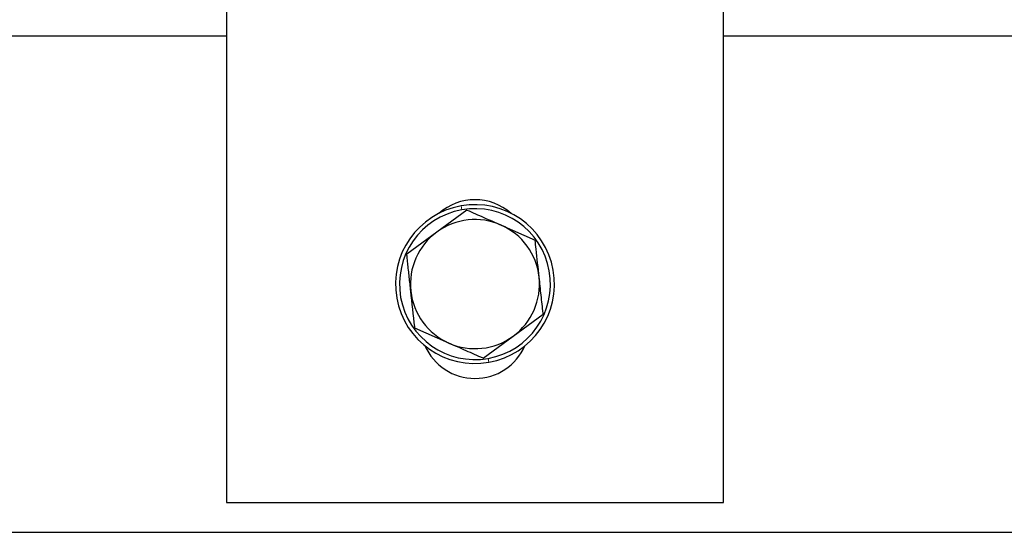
# Paper-space layout 'Blatt2' of a CAD drawing. Header units: millimetres. Extents: x 5 to 418, y 2 to 292.
# Tile 12 of 43: x 99 to 124, y 178 to 191. Entities that reach past the tile are written whole.
import ezdxf

# ---------------------------------------------------------------- set-up
doc = ezdxf.new("R2010")
doc.units = ezdxf.units.MM

psp = doc.layouts.new('Blatt2')

# ---------------------------------------------------------------- linework, layer by layer
at = {"color": 7, "linetype": 'Continuous', "lineweight": 25}
for p, q in [((104.069, 191.1242), (104.069, 178.6242)), ((116.569, 178.6242), (116.569, 191.1242)), ((91.569, 190.3742), (104.069, 190.3742)), ((116.569, 190.3742), (129.069, 190.3742)), ((110.1164, 185.9896), (109.3593, 185.4355)), ((110.9748, 185.611), (111.8332, 185.2324)), ((109.3593, 185.4355), (108.6022, 184.8814)), ((111.2787, 182.8129), (112.0358, 183.367)), ((109.6632, 182.6374), (108.8048, 183.016)), ((110.5216, 182.2588), (111.2787, 182.8129)), ((104.069, 178.6242), (116.569, 178.6242)), ((79.069, 177.8742), (141.569, 177.8742))]:
    psp.add_line(p, q, dxfattribs=at)
at = {"color": 7, "linetype": 'Continuous', "lineweight": 18}
for p, q in [((109.9854, 185.9947), (109.9678, 186.0931)), ((110.6526, 182.2537), (110.6702, 182.1553))]:
    psp.add_line(p, q, dxfattribs=at)
at = {"color": 7, "linetype": 'Continuous', "lineweight": 25}
for centre, radius, start, end in [((110.319, 184.1242), 2, 100.1124, 280.1124), ((110.319, 184.8742), 1.375, 48.59038, 131.40962), ((110.319, 184.1242), 2, 280.1124, 100.1124), ((110.319, 184.1242), 1.9, 100.1124, 280.1124), ((110.319, 184.1242), 1.9, 280.1124, 100.1124), ((110.319, 184.1242), 1.625, 66.19951, 126.19951), ((110.319, 184.1242), 1.625, 6.19951, 66.19951), ((110.319, 184.1242), 1.625, 126.19951, 186.19951), ((110.319, 184.1242), 1.625, 306.19951, 6.19951), ((110.319, 184.1242), 1.625, 186.19951, 246.19951), ((110.319, 184.1242), 1.625, 246.19951, 306.19951), ((110.319, 183.1242), 1.375, 203.79147, 336.20853)]:
    psp.add_arc(centre, radius, start, end, dxfattribs=at)
for points, knots in [([(110.1164, 185.9896), (110.2579, 185.9272), (110.5422, 185.8018), (110.8302, 185.6748), (110.9748, 185.611)], [0, 0, 0, 0, 0.4981128, 1, 1, 1, 1]), ([(111.9345, 184.2997), (111.9088, 184.5358), (111.8749, 184.8488), (111.8414, 185.1568), (111.8332, 185.2324)], [0, 0, 0, 0, 0.75467667, 1, 1, 1, 1]), ([(108.7035, 183.9487), (108.6971, 184.0075), (108.6843, 184.1253), (108.6651, 184.3019), (108.646, 184.4784), (108.6291, 184.6338), (108.6145, 184.7681), (108.6063, 184.8437), (108.6022, 184.8814)], [0, 0, 0, 0, 0.1880433, 0.3763739, 0.5654879, 0.7548234, 0.877392, 1, 1, 1, 1]), ([(112.0358, 183.367), (112.0348, 183.3767), (112.0256, 183.4605), (112.0084, 183.6193), (111.9839, 183.8445), (111.9593, 184.0715), (111.9428, 184.2236), (111.9345, 184.2997)], [0, 0, 0, 0, 0.0314474, 0.2725242, 0.5139432, 0.7566821, 1, 1, 1, 1]), ([(108.8048, 183.016), (108.8038, 183.0257), (108.7704, 183.3331), (108.7364, 183.6458), (108.7035, 183.9487)], [0, 0, 0, 0, 0.031485, 1, 1, 1, 1]), ([(110.5216, 182.2588), (110.3801, 182.3212), (110.0958, 182.4466), (109.8078, 182.5736), (109.6632, 182.6374)], [0, 0, 0, 0, 0.49811277, 1, 1, 1, 1])]:
    psp.add_open_spline(points, degree=3, knots=knots, dxfattribs=at)

doc.saveas('drawing.dxf')
